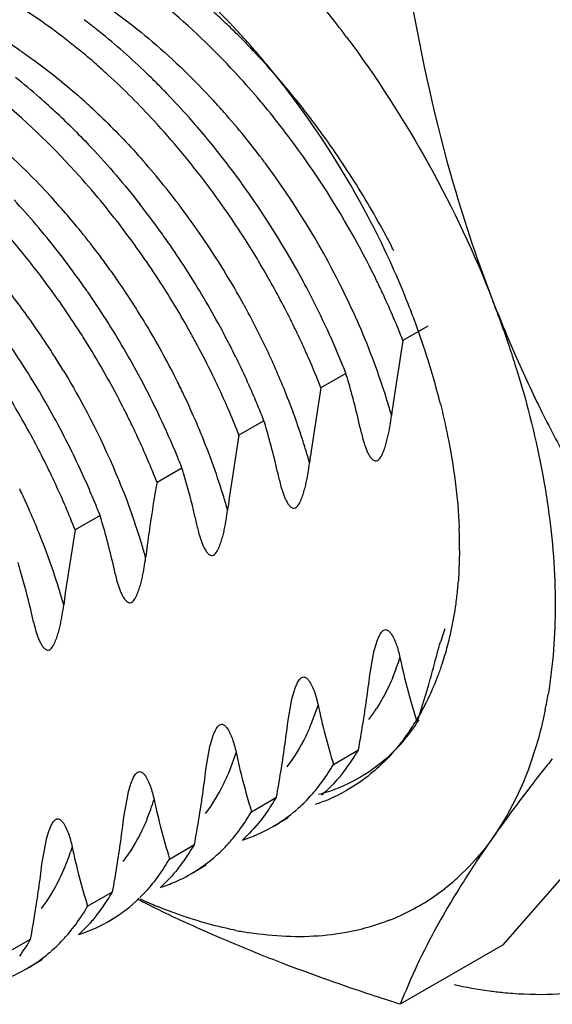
# Model space of a CAD drawing. Header units: inches. Extents: x 0 to 34, y 0 to 22.
# Tile 42 of 79: x 19.615 to 19.743, y 15.163 to 15.399. Entities that reach past the tile are written whole.
import ezdxf

# ---------------------------------------------------------------- set-up
doc = ezdxf.new("R2010")
doc.units = ezdxf.units.IN
doc.header["$LTSCALE"] = 1.87
doc.header["$MEASUREMENT"] = 0
doc.layers.get('0').update_dxf_attribs({"linetype": 'CONTINUOUS'})

msp = doc.modelspace()

# ---------------------------------------------------------------- linework, layer by layer
at = {"color": 7, "linetype": 'CONTINUOUS'}
for p, q in [((19.7132123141, 15.3259487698), (19.7072323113, 15.3224959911)), ((19.7072323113, 15.3224959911), (19.7048722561, 15.3074478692)), ((19.6935704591, 15.3146078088), (19.6875904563, 15.3111550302)), ((19.6875904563, 15.3111550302), (19.6852283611, 15.2960851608)), ((19.673928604, 15.3032668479), (19.6679486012, 15.2998140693)), ((19.6679486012, 15.2998140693), (19.6655826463, 15.2847276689)), ((19.6972750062, 15.300343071), (19.6976326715, 15.2988585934)), ((19.654286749, 15.291925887), (19.6483067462, 15.2884731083)), ((19.6776331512, 15.2890021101), (19.6779877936, 15.2875309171)), ((19.634644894, 15.2805849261), (19.6286648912, 15.2771321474)), ((19.6286648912, 15.2771321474), (19.6262996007, 15.2620420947)), ((19.7208245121, 15.2721630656), (19.7205378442, 15.2648692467)), ((19.6383494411, 15.2663201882), (19.6387072, 15.2648331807)), ((19.6187075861, 15.2549792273), (19.6190641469, 15.2535058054)), ((19.6992946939, 15.2423249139), (19.7002789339, 15.247859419)), ((19.6796528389, 15.230983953), (19.6806355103, 15.2365254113)), ((19.7095268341, 15.2346202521), (19.7106176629, 15.2309323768)), ((19.6600109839, 15.219642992), (19.660986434, 15.2251519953)), ((19.6905901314, 15.2208953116), (19.6965701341, 15.2243480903)), ((19.6403691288, 15.2083020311), (19.6413530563, 15.21383714)), ((19.6709482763, 15.2095543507), (19.6769282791, 15.2130071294)), ((19.6797553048, 15.2081108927), (19.6760160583, 15.2059518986)), ((19.6207272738, 15.1969610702), (19.6217093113, 15.2025028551)), ((19.6513064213, 15.1982133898), (19.6572864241, 15.2016661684)), ((19.6601134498, 15.1967699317), (19.6563739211, 15.1946107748)), ((19.7312520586, 15.1776202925), (19.7476229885, 15.1963128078)), ((19.6316645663, 15.1868724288), (19.637644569, 15.1903252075)), ((19.6384346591, 15.1842528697), (19.6367335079, 15.1832706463)), ((19.6120227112, 15.1755314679), (19.618002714, 15.1789842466)), ((19.7312520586, 15.1776202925), (19.7066016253, 15.1633874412)), ((19.6208297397, 15.1740880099), (19.6170897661, 15.171928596))]:
    msp.add_line(p, q, dxfattribs=at)
at = {"color": 9, "linetype": 'CONTINUOUS'}
for p, q in [((19.686882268, 15.2351632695), (19.6851728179, 15.2304439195)), ((19.6672429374, 15.2238194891), (19.665559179, 15.2191630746))]:
    msp.add_line(p, q, dxfattribs=at)
at = {"color": 7, "linetype": 'CONTINUOUS'}
for centre, radius, start, end in [((19.4862829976, 15.240413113), 0.2588362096, 36.7369126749, 38.4382125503), ((19.537965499, 15.2764222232), 0.1540837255, 51.572888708, 52.9425325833), ((19.543721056, 15.271527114), 0.1754571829, 46.396685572, 47.6502244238), ((19.5306090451, 15.2672616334), 0.1658323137, 46.3209622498, 51.5488535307), ((19.5402199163, 15.2678498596), 0.1805346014, 45.142853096, 46.3969309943), ((19.5361498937, 15.2637650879), 0.1863009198, 42.89673759, 45.1416390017), ((19.52854745, 15.2676932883), 0.1896326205, 41.1772674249, 42.7370289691), ((19.5258458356, 15.2653211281), 0.1932278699, 40.5016609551, 41.1792689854), ((19.5308895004, 15.2588426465), 0.1935051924, 40.4186025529, 42.9042732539), ((19.5201264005, 15.260479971), 0.2007210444, 36.9852086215, 40.4921131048), ((19.5225242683, 15.2615804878), 0.1688962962, 47.5085049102, 48.7936213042), ((19.521681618, 15.2575828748), 0.1789977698, 45.1542962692, 46.3938891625), ((19.5144374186, 15.2601223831), 0.1603860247, 48.7786290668, 51.4433339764), ((19.5160534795, 15.2545889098), 0.1784226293, 45.0266144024, 47.4928538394), ((19.5236952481, 15.2544250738), 0.1950535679, 40.3828455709, 42.7151045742), ((19.5190396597, 15.2549252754), 0.1827451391, 43.9307025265, 45.1545998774), ((19.5274088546, 15.255838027), 0.1981032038, 39.2702138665, 40.4275002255), ((19.5059818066, 15.2504599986), 0.1732257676, 44.9878725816, 48.7810010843), ((19.5090031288, 15.2475726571), 0.1883692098, 42.6454323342, 45.0178753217), ((19.5146927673, 15.2507539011), 0.1887697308, 41.5326033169, 43.9271564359), ((19.5196187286, 15.2509464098), 0.2004125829, 39.2412413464, 40.3853233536), ((19.509221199, 15.2522502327), 0.2143831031, 27.7723940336, 36.9887295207), ((19.5251709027, 15.2540119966), 0.2009915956, 38.1233282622, 39.2693818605), ((19.5160136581, 15.2480170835), 0.2050577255, 36.9878641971, 39.2379475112), ((19.5223581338, 15.2518033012), 0.204567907, 36.9936392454, 38.1236263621), ((19.5067658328, 15.2437013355), 0.1993798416, 38.0900916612, 41.539349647), ((19.4995399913, 15.2390764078), 0.2010858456, 36.9299855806, 42.5994472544), ((19.5190555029, 15.2493275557), 0.2086954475, 34.7672004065, 36.9909222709), ((19.5123311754, 15.2452403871), 0.2096697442, 28.1374317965, 36.9885123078), ((19.5162144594, 15.247335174), 0.2121648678, 30.3837793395, 34.7685932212), ((19.5004926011, 15.2386986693), 0.2074032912, 35.8771232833, 38.1086977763), ((19.4949952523, 15.2356251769), 0.2067924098, 34.7046200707, 36.9377869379), ((19.4986299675, 15.2373040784), 0.2097288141, 28.1378949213, 35.8801792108), ((20.0463539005, 15.454710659), 0.3404548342, 196.1692544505, 201.1354708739), ((19.4705587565, 15.2235707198), 0.1953861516, 38.0692734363, 42.7502876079), ((19.4775544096, 15.2260268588), 0.2039837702, 36.982670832, 39.2452319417), ((19.4827601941, 15.2287865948), 0.2050212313, 35.8181106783, 38.0645955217), ((19.5180487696, 15.2483986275), 0.210044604, 28.1763388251, 30.3866106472), ((19.4916078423, 15.2332738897), 0.2109158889, 32.5096546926, 34.7058101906), ((19.5121193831, 15.2537489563), 0.2111204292, 21.5400029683, 27.7790050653), ((19.4733319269, 15.2228362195), 0.2092761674, 34.7674299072, 36.9850267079), ((19.4803868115, 15.2270689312), 0.207950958, 34.7074814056, 35.8191798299), ((19.5210793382, 15.2500313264), 0.2066022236, 27.0546052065, 28.1740572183), ((19.4577844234, 15.2144909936), 0.2042033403, 37.0329292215, 40.4139092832), ((19.4779460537, 15.2253857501), 0.2109158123, 32.5097428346, 34.7058397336), ((19.4903838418, 15.2324760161), 0.2123768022, 29.2451417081, 32.5119793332), ((19.4615368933, 15.2163269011), 0.2069554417, 35.8711555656, 38.1079787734), ((19.5134755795, 15.2457761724), 0.2084104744, 25.9238410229, 28.1400298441), ((19.4712063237, 15.2213504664), 0.21186954, 32.5724875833, 34.76969845), ((19.4588695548, 15.2143802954), 0.2102575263, 34.7701716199, 35.8750906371), ((19.4766099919, 15.2245240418), 0.2125056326, 30.3340272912, 32.5120673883), ((19.4539839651, 15.21162961), 0.208960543, 32.5834837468, 37.0316393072), ((19.4719211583, 15.2217846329), 0.2110334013, 29.271157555, 32.5776368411), ((19.4941071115, 15.2345115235), 0.2081336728, 25.9420859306, 29.2569615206), ((19.5020380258, 15.2390425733), 0.2059045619, 22.6031696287, 28.1487655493), ((19.5163770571, 15.2471940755), 0.205181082, 24.8059038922, 25.921950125), ((19.4580946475, 15.2137891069), 0.2112297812, 30.374650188, 34.7697446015), ((19.5234338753, 15.2503684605), 0.1974435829, 21.4264718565, 24.8288749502), ((19.4775190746, 15.2250432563), 0.2114588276, 28.1522674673, 30.3360093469), ((19.5208361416, 15.2572665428), 0.2017209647, 18.1853663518, 21.5196776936), ((19.4973494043, 15.2421447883), 0.248264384, 20.0854435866, 21.2069561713), ((20.0272974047, 15.4477767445), 0.3201803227, 201.2077319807, 202.7988301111), ((19.4404646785, 15.2038481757), 0.2087826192, 32.5843945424, 35.9219864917), ((19.4999787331, 15.2431016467), 0.2454663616, 18.6672726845, 20.0864480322), ((19.452592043, 15.2107361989), 0.210614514, 31.4787123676, 32.5843559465), ((19.474553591, 15.2232790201), 0.2080064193, 28.1517159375, 29.2666218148), ((19.4798177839, 15.2262786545), 0.2088491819, 27.0494407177, 28.1509841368), ((19.4987859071, 15.2368023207), 0.2029241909, 24.8148030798, 25.9383669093), ((20.0296743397, 15.4487695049), 0.3227562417, 202.7977902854, 203.670961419), ((19.4755368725, 15.22379927), 0.2068940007, 25.9208762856, 28.1531601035), ((19.4843970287, 15.2285946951), 0.2037176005, 23.6989899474, 27.0549966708), ((19.501949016, 15.2382664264), 0.1994386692, 23.6789597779, 24.8143982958), ((19.5028065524, 15.2440631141), 0.2424795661, 18.0327265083, 18.665906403), ((19.45185734, 15.2102854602), 0.2114764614, 29.2806571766, 31.4789174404), ((19.4601304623, 15.2149727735), 0.2088748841, 28.1543525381, 30.3769051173), ((19.5338365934, 15.2615636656), 0.188028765, 14.070822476, 18.1777031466), ((19.5052084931, 15.24484336), 0.2399540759, 17.2223204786, 18.0331145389), ((20.0321038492, 15.4498414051), 0.3254116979, 203.6720722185, 206.363435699), ((19.5057636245, 15.2399150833), 0.1952830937, 21.3954775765, 23.6854538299), ((19.5126621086, 15.2436400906), 0.1943295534, 21.4194292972, 22.5556861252), ((19.4389301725, 15.2028480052), 0.2106145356, 28.1822118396, 32.5843294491), ((19.4776070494, 15.2248098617), 0.2045903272, 24.7999009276, 25.919759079), ((19.5175383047, 15.261071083), 0.1839932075, 16.1528161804, 16.9161097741), ((19.4316277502, 15.1985200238), 0.2121971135, 29.2898625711, 32.573512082), ((19.4529058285, 15.2108639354), 0.2102790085, 27.0816035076, 29.2829015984), ((19.4636540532, 15.2168339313), 0.2048900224, 22.3811524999, 28.1604084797), ((19.5279807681, 15.2639552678), 0.1731606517, 12.1304971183, 16.1974089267), ((19.483417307, 15.2274206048), 0.1982208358, 21.4208661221, 24.8193077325), ((19.4904443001, 15.2313246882), 0.1970830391, 22.5389107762, 23.6788773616), ((19.4929844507, 15.2323778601), 0.1943332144, 21.3940716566, 22.5391870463), ((19.9522872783, 15.2751677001), 0.2495119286, 172.5666236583, 173.2443382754), ((19.4552698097, 15.212078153), 0.2076214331, 25.9711747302, 27.0802607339), ((20.0424166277, 15.454974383), 0.3369312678, 206.366768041, 208.8266682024), ((19.4360990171, 15.2009729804), 0.207097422, 25.9543922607, 29.3031725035), ((19.4407051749, 15.2037397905), 0.2086301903, 25.9737980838, 28.1852078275), ((19.457673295, 15.2132477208), 0.2049484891, 24.8529899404, 25.9714747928), ((19.4996542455, 15.2503735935), 0.1821242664, 16.108661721, 16.8833408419), ((19.5066691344, 15.2521696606), 0.1748866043, 12.1579620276, 16.1810001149), ((19.4654041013, 15.2167320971), 0.1964692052, 21.4169020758, 24.878509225), ((19.4459881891, 15.2062925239), 0.2027627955, 23.7238494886, 25.9791263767), ((19.9326787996, 15.2637547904), 0.2495535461, 172.556246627, 173.2288354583), ((19.472570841, 15.2206612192), 0.1951876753, 21.4142323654, 22.3389494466), ((19.4402587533, 15.2030188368), 0.2024618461, 24.8170708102, 25.9490195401), ((19.4832196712, 15.2399845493), 0.1787787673, 16.0924770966, 16.8899376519), ((19.4448877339, 15.2050977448), 0.1973877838, 21.4037795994, 24.8333147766), ((19.951219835, 15.2332701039), 0.3079021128, 169.6717377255, 172.505820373), ((19.4510474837, 15.2085172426), 0.197235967, 22.3491485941, 23.7234954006), ((19.4552792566, 15.2102622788), 0.1926585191, 21.4083133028, 22.3477134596), ((19.9176106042, 15.2519919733), 0.2541450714, 172.5993340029, 173.2559655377), ((19.4570257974, 15.2265743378), 0.185649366, 16.1571384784, 16.9135188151), ((19.4671880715, 15.2294616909), 0.1750850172, 12.1526932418, 16.1749976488), ((19.6848673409, 15.2833932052), 0.0274805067, 192.0395161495, 195.1992634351), ((19.6022012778, 15.2724903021), 0.1186256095, 1.3484161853, 2.4714891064), ((19.6080722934, 15.2726208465), 0.1127531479, 359.7673769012, 1.3523031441), ((19.8914806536, 15.2413243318), 0.247622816, 172.5506898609, 173.2343861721), ((19.4434744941, 15.2172064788), 0.1792482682, 16.0837008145, 16.8764899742), ((19.6279098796, 15.2719399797), 0.092897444, 354.5358248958, 355.6348061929), ((19.8769176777, 15.2293860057), 0.2527367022, 172.5760610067, 173.2355485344), ((19.6303487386, 15.2717030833), 0.0904471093, 352.1770869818, 354.5380950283), ((19.6351973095, 15.2710343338), 0.0855526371, 347.7736339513, 352.1788136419), ((19.6615968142, 15.2706982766), 0.0583563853, 338.7854362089, 342.8220594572), ((19.6403563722, 15.2699701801), 0.0802852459, 345.0960617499, 347.7361379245), ((19.5033571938, 15.3024546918), 0.2191162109, 345.2528924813, 346.0365568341), ((19.6442158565, 15.2689519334), 0.0762937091, 341.6188387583, 345.0895543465), ((19.8729314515, 15.2822305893), 0.1701966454, 192.118317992, 195.4735912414), ((19.4657432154, 15.3124279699), 0.258029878, 344.005114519, 345.2373510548), ((19.6479714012, 15.2677295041), 0.0723443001, 339.3957630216, 341.5996712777), ((19.4465913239, 15.2722704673), 0.2544714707, 352.586277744, 353.2419195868), ((19.3958003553, 15.332499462), 0.3307957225, 342.1191415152, 344.0013755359), ((19.6512576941, 15.266485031), 0.0688302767, 334.9344513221, 339.4027440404), ((19.4216381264, 15.275533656), 0.2796371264, 351.3620330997, 352.5829746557), ((19.9604272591, 15.3067679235), 0.2610676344, 195.5404341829, 196.0428539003), ((19.6561929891, 15.2642024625), 0.0633927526, 329.3195347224, 334.9134311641), ((19.6353999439, 15.2556163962), 0.1081234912, 348.4318405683, 350.4607685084), ((19.859010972, 15.2722475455), 0.1760756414, 192.1595019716, 196.9566877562), ((19.4033894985, 15.2782538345), 0.2980873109, 350.7852675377, 351.371921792), ((19.6723782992, 15.2560271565), 0.0457770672, 323.7098939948, 327.7555160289), ((19.6616924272, 15.2610251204), 0.0570419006, 327.1112490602, 329.2457185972), ((19.4339925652, 15.2601459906), 0.2473851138, 352.5469889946, 353.230167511), ((19.3699041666, 15.2836262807), 0.3320008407, 349.714785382, 350.7954596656), ((19.6637643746, 15.2596755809), 0.0545692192, 323.7173929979, 327.1198133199), ((19.3964249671, 15.2649137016), 0.2852537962, 351.3735862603, 352.5762293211), ((19.6740657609, 15.2547900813), 0.043684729, 319.4505416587, 323.7077372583), ((19.6555065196, 15.2480333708), 0.0474000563, 327.1263368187, 330.0259099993), ((19.3789177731, 15.2676038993), 0.3029664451, 350.7914700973, 351.3671865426), ((19.6575008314, 15.2467450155), 0.0450257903, 324.1109647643, 327.1257779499), ((20.1141672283, 14.9254858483), 0.4751903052, 141.3549764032, 141.838850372), ((19.4085854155, 15.2493756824), 0.2531775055, 352.5929544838, 353.2557278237), ((19.6501046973, 15.2442352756), 0.0467310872, 327.0661265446, 330.0365626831), ((19.6592366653, 15.2454897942), 0.0428836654, 320.9839143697, 324.1100915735), ((19.3548939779, 15.2715391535), 0.3273103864, 349.6985407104, 350.7844584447), ((19.3847645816, 15.252479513), 0.2771997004, 351.3593783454, 352.5915062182), ((19.6772323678, 15.2520966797), 0.0396098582, 284.3116753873, 291.4048065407), ((19.8193674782, 15.2494721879), 0.1757042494, 192.1544290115, 196.9617607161), ((19.637118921, 15.2359452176), 0.0459446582, 324.0578972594, 330.0496548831), ((19.6556255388, 15.2400857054), 0.0398118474, 314.3419198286, 317.6305941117), ((19.3648988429, 15.2554564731), 0.2972872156, 350.7804792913, 351.3673541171), ((19.8432742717, 15.2619074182), 0.1801030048, 196.1095586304, 196.8989124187), ((19.6564001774, 15.2392949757), 0.0387049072, 310.9908452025, 314.3399426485), ((19.3907067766, 15.237930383), 0.2514142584, 352.5674262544, 353.2321516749), ((19.3324960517, 15.2606869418), 0.3301094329, 349.7006217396, 350.7854422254), ((19.6576941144, 15.2376320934), 0.0365944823, 287.693347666, 310.9886484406), ((19.6299592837, 15.2332322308), 0.0473329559, 327.0896487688, 329.9880376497), ((19.3596607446, 15.2419248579), 0.2827161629, 351.3683873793, 352.5786096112), ((19.7990208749, 15.2379482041), 0.1749767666, 192.1444296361, 196.9717600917), ((19.6169616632, 15.2249488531), 0.0465601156, 324.1348888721, 330.0003090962), ((19.6359873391, 15.2286824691), 0.039767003, 314.410006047, 317.7254063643), ((19.3425802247, 15.2445003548), 0.2999897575, 350.7883048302, 351.3716596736), ((19.6381305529, 15.2262528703), 0.0365229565, 293.5448268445, 311.0129167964), ((19.6368996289, 15.2277530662), 0.0384646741, 311.0151794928, 314.4080553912), ((19.3742816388, 15.2261818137), 0.2481719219, 352.5561129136, 353.2380823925), ((19.311770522, 15.2494621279), 0.3311964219, 349.7143708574, 350.79424129), ((19.6103448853, 15.2218219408), 0.0472743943, 327.126831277, 330.0441676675), ((19.6197970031, 15.2229546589), 0.0430940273, 320.9527848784, 324.0749605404), ((19.3391543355, 15.2306448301), 0.2835814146, 351.3720408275, 352.5814734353), ((19.6832143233, 15.2345699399), 0.0551848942, 310.4697193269, 312.654238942), ((19.6375748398, 15.2274767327), 0.0378680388, 287.7309688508, 293.5291285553), ((19.6839580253, 15.2336838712), 0.0540281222, 304.0660370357, 310.4796123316), ((19.5974116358, 15.2135012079), 0.0464271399, 324.1581192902, 330.05768311), ((19.6165870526, 15.2171674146), 0.0394748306, 314.367307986, 317.6858201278), ((19.6846293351, 15.2326989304), 0.0528361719, 291.4402413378, 304.0612707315), ((19.3215067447, 15.2333494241), 0.3014350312, 350.7888349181, 351.3669973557), ((19.618304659, 15.2151735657), 0.0368379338, 287.7642768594, 314.3651920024), ((19.5910434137, 15.2103259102), 0.0469054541, 327.0411367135, 329.9992151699), ((19.7784442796, 15.4501423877), 0.294225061, 242.7092101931, 243.9009372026), ((19.6952495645, 15.3013168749), 0.1236755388, 245.6384751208, 246.9994771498), ((19.6937679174, 15.2978385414), 0.1198947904, 247.0017402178, 247.9226046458), ((19.2975634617, 15.2372773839), 0.3256983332, 349.6897093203, 350.7809850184), ((19.6005308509, 15.2113092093), 0.042615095, 320.9437339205, 324.0915068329), ((19.7853996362, 15.4643368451), 0.310032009, 243.9006299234, 245.0616470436), ((19.683702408, 15.2642945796), 0.0848067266, 258.757528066, 261.0100496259), ((19.5780073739, 15.2020653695), 0.0461773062, 324.0517193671, 330.0110716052), ((19.597460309, 15.2052629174), 0.0387079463, 311.0200226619, 314.3683521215), ((19.5966400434, 15.2060995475), 0.0398796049, 314.3702845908, 317.6528874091), ((19.5988940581, 15.2034088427), 0.0363600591, 293.6653947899, 311.017847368), ((19.7425776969, 15.2749746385), 0.1093399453, 257.817502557, 262.3132265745), ((19.7411402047, 15.2651231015), 0.0993847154, 262.374831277, 264.2826756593), ((19.7407648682, 15.2614540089), 0.0956964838, 264.2874368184, 265.6908639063), ((19.74056524, 15.2587837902), 0.0930188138, 265.6898966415, 267.3396769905)]:
    msp.add_arc(centre, radius, start, end, dxfattribs=at)
at = {"color": 9, "linetype": 'CONTINUOUS'}
for centre, radius, start, end in [((19.5427831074, 15.2854288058), 0.1290225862, 55.7187567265, 57.2243341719), ((19.5245414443, 15.2618668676), 0.1588476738, 47.4406241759, 48.744271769), ((19.5288444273, 15.2577030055), 0.1806705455, 41.3958983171, 42.5944112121), ((19.5243888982, 15.2537982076), 0.1865949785, 39.0434899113, 41.3906666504), ((19.5197480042, 15.2500231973), 0.1925773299, 36.7476033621, 39.0460437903), ((19.4973432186, 15.2422992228), 0.1700153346, 42.5552645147, 47.5713743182), ((19.5045725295, 15.242220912), 0.1868806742, 38.96606105, 41.2988032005), ((19.5172808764, 15.2480200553), 0.1957425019, 26.6041838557, 36.7500670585), ((19.5006451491, 15.239047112), 0.1919301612, 34.3888601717, 38.965439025), ((19.4884660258, 15.2339387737), 0.1822087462, 39.0265798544, 42.6039617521), ((19.481098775, 15.2278837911), 0.1917447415, 36.7458978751, 39.0459489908), ((19.4957895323, 15.2356468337), 0.1978576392, 28.8268885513, 34.4072499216), ((19.4780580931, 15.2255930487), 0.1955517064, 35.6146612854, 36.7507099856), ((19.4766934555, 15.2246142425), 0.1972310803, 34.4854983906, 35.6149667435), ((19.4758691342, 15.2240467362), 0.1982318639, 31.1202398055, 34.4858016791), ((19.5238768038, 15.2512645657), 0.1883919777, 20.8597914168, 26.6202512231), ((19.4593986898, 15.2148810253), 0.1943886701, 34.4937775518, 37.9116095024), ((19.4985876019, 15.2371128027), 0.1947015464, 25.4557712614, 28.8298388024), ((19.4775735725, 15.2250565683), 0.1962510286, 28.871498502, 31.1225860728), ((19.4583729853, 15.2141496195), 0.1956482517, 33.3676595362, 34.5002032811), ((19.4573195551, 15.213465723), 0.1969041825, 31.1127030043, 33.3652634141), ((19.4795218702, 15.2261391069), 0.1940221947, 26.6041260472, 28.8693560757), ((19.5065033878, 15.2409193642), 0.185918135, 21.9709465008, 25.4450796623), ((19.5370546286, 15.2565146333), 0.1742085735, 19.5758470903, 20.7895534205), ((19.5419994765, 15.2582683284), 0.1689619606, 17.1071350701, 19.5773607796), ((19.4810480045, 15.2269059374), 0.1923142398, 25.4639704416, 26.6034702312), ((19.4836170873, 15.2281235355), 0.1894712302, 23.1622754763, 25.465556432), ((19.5131175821, 15.2436330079), 0.1787690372, 19.5816788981, 21.9575011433), ((19.5485294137, 15.2603118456), 0.1621198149, 15.8243188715, 17.0957329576), ((19.4882548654, 15.2301302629), 0.1844179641, 21.9828979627, 23.1558238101), ((19.5192045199, 15.2458289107), 0.1722981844, 18.353313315, 19.572080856), ((19.5235547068, 15.2472709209), 0.1677152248, 17.1132326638, 18.3536921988), ((19.4931673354, 15.2321041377), 0.1791237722, 19.6016646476, 21.9856227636), ((19.5283759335, 15.2487541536), 0.162671, 15.8483242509, 17.113633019), ((19.5023843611, 15.2354128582), 0.16933089, 17.0466011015, 19.5932547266), ((19.4451382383, 15.2058069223), 0.1885893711, 24.3191080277, 25.4717559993), ((19.4489050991, 15.2074904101), 0.1844634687, 20.8189051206, 24.3244371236), ((19.511032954, 15.238119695), 0.1602687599, 15.8296289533, 17.0278015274), ((19.4822697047, 15.2239899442), 0.1698045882, 17.0263745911, 19.5796562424), ((19.4561043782, 15.2102937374), 0.1767379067, 19.5933514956, 20.7989485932), ((19.4892605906, 15.2261714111), 0.1624813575, 15.8312320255, 17.0126788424), ((19.4618815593, 15.2123386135), 0.1706095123, 17.0511201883, 19.5969994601), ((19.4701302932, 15.2149168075), 0.1619673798, 15.8506567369, 17.0348010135), ((19.6527181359, 15.2633636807), 0.0563889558, 337.5356677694, 342.6007510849), ((19.6660988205, 15.2567012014), 0.0414019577, 322.8349860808, 327.1631982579), ((19.5935811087, 15.2294120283), 0.0566104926, 337.5244186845, 342.5968542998)]:
    msp.add_arc(centre, radius, start, end, dxfattribs=at)
at = {"color": 7, "linetype": 'CONTINUOUS'}
for points, knots in [([(19.7066016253, 15.4205434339), (19.7073464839, 15.4154129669), (19.7105795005, 15.3950041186), (19.7150497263, 15.3747692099), (19.7193663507, 15.3599022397)], [0, 0, 0, 0, 0.2508687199, 1, 1, 1, 1]), ([(19.6670080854, 15.3867403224), (19.6617839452, 15.392395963), (19.6509822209, 15.4027519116), (19.6388576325, 15.4115571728), (19.6326779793, 15.4152921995)], [0, 0, 0, 0, 0.5160360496, 1, 1, 1, 1]), ([(19.6523675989, 15.4112286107), (19.6537023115, 15.4100996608), (19.6590832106, 15.4053950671), (19.6641641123, 15.400349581), (19.6678280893, 15.3963845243)], [0, 0, 0, 0, 0.2446015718, 1, 1, 1, 1]), ([(19.6337886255, 15.3886481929), (19.6323817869, 15.389879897), (19.6268192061, 15.3945859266), (19.6209316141, 15.3989125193), (19.6163833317, 15.4018534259)], [0, 0, 0, 0, 0.2566310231, 1, 1, 1, 1]), ([(19.6937118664, 15.3952338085), (19.7009648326, 15.385517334), (19.7140870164, 15.3651189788), (19.724442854, 15.3431845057), (19.7288012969, 15.3319513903)], [0, 0, 0, 0, 0.5015713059, 1, 1, 1, 1]), ([(19.6355286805, 15.3550753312), (19.6336361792, 15.35739152), (19.6260458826, 15.3662658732), (19.6176470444, 15.3744601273), (19.6109697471, 15.3800156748)], [0, 0, 0, 0, 0.2561419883, 1, 1, 1, 1]), ([(19.6284968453, 15.3729231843), (19.629874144, 15.3715474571), (19.6353688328, 15.3658808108), (19.6405105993, 15.359873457), (19.6441767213, 15.3551923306)], [0, 0, 0, 0, 0.2466480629, 1, 1, 1, 1]), ([(19.7344037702, 15.3158890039), (19.7352759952, 15.3130750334), (19.7384680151, 15.3020572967), (19.7408394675, 15.2907940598), (19.7420283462, 15.2823526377)], [0, 0, 0, 0, 0.2568307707, 1, 1, 1, 1]), ([(19.7162237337, 15.3072774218), (19.7168542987, 15.3047519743), (19.7190640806, 15.2949873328), (19.7203975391, 15.2850082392), (19.7207165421, 15.2776057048)], [0, 0, 0, 0, 0.2599759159, 1, 1, 1, 1]), ([(19.6976326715, 15.2988585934), (19.6978051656, 15.2982260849), (19.6980959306, 15.2972963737), (19.6985727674, 15.2961081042), (19.6989735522, 15.2952778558), (19.6994351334, 15.2945219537), (19.6999109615, 15.2939750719), (19.7003941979, 15.2936759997), (19.7011021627, 15.2935771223), (19.7019095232, 15.2944175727), (19.7024660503, 15.2955816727), (19.7029519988, 15.2968909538), (19.7033317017, 15.2981885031), (19.7036522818, 15.2994777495), (19.7039238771, 15.3007546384), (19.7042310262, 15.3024296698), (19.7044092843, 15.3036856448), (19.7045077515, 15.3045191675)], [0, 0, 0, 0, 0.1081356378, 0.1603715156, 0.2111089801, 0.2599611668, 0.3063747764, 0.3289380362, 0.3526551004, 0.4180244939, 0.4957844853, 0.5719209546, 0.6462471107, 0.7191506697, 0.7908774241, 0.8615631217, 1, 1, 1, 1]), ([(19.6779877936, 15.2875309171), (19.6781602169, 15.2868989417), (19.6784509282, 15.2859700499), (19.6789277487, 15.2847829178), (19.6793284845, 15.2839534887), (19.6797898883, 15.283198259), (19.6802652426, 15.2826516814), (19.680747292, 15.2823521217), (19.6814526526, 15.2822494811), (19.6822633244, 15.2830842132), (19.6828199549, 15.2842465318), (19.6833071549, 15.2855544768), (19.6836875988, 15.2868512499), (19.6840088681, 15.2881397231), (19.6842810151, 15.2894158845), (19.6845887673, 15.2910899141), (19.6847672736, 15.2923451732), (19.6848658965, 15.2931782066)], [0, 0, 0, 0, 0.1081371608, 0.1603716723, 0.211108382, 0.2599633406, 0.3063870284, 0.3289528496, 0.3526435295, 0.4178383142, 0.4956062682, 0.5717736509, 0.6461305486, 0.7190629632, 0.7908162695, 0.8615257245, 1, 1, 1, 1]), ([(19.6579912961, 15.2776611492), (19.6577746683, 15.2786735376), (19.6568819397, 15.2826592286), (19.6558396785, 15.2866108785), (19.6549930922, 15.2895399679)], [0, 0, 0, 0, 0.2534852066, 1, 1, 1, 1]), ([(19.658348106, 15.2761884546), (19.658520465, 15.2755557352), (19.6588111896, 15.2746257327), (19.6592877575, 15.2734369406), (19.6596881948, 15.2726061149), (19.6601492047, 15.2718493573), (19.660624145, 15.2713013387), (19.6611059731, 15.2710004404), (19.6618120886, 15.2708965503), (19.6626228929, 15.271733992), (19.6631786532, 15.2728975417), (19.6636652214, 15.2742068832), (19.66404509, 15.2755046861), (19.6643659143, 15.2767941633), (19.6646378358, 15.2780713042), (19.6649451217, 15.2797469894), (19.6651254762, 15.2810032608), (19.6652240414, 15.2818372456)], [0, 0, 0, 0, 0.1081514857, 0.1603978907, 0.2111502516, 0.2600225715, 0.3064592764, 0.3290235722, 0.3527033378, 0.417917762, 0.4956794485, 0.5718240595, 0.6461573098, 0.719068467, 0.7908038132, 0.8615007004, 1, 1, 1, 1]), ([(19.7420283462, 15.2823526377), (19.7431146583, 15.2746394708), (19.744281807, 15.2597076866), (19.7432123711, 15.2447375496), (19.7420283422, 15.2376978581)], [0, 0, 0, 0, 0.5217954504, 1, 1, 1, 1]), ([(19.6387072, 15.2648331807), (19.6388797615, 15.2642011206), (19.6391705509, 15.2632720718), (19.6396475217, 15.262084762), (19.6400484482, 15.2612552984), (19.6405102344, 15.2605002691), (19.6409863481, 15.2599542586), (19.6414699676, 15.2596561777), (19.6421781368, 15.2595591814), (19.642984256, 15.2603996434), (19.6435411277, 15.2615633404), (19.6440269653, 15.2628719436), (19.6444067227, 15.2641688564), (19.6447273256, 15.2654574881), (19.6449989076, 15.2667337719), (19.6453061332, 15.26840789), (19.6454837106, 15.2696632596), (19.6455821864, 15.2704962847)], [0, 0, 0, 0, 0.1081203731, 0.1603470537, 0.2110736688, 0.2599136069, 0.3063158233, 0.3288789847, 0.3526101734, 0.4180222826, 0.495783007, 0.5719223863, 0.646252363, 0.7191594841, 0.7908891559, 0.8615763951, 1, 1, 1, 1]), ([(19.6187075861, 15.2549792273), (19.6184905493, 15.2559919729), (19.6175941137, 15.2599795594), (19.6165533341, 15.2639342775), (19.6157066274, 15.2668656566)], [0, 0, 0, 0, 0.253426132, 1, 1, 1, 1]), ([(19.6190641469, 15.2535058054), (19.619236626, 15.2528741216), (19.6195275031, 15.2519456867), (19.6200044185, 15.2507591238), (19.6204051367, 15.2499300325), (19.6208664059, 15.2491750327), (19.6213415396, 15.2486285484), (19.6218235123, 15.2483290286), (19.6225292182, 15.2482271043), (19.6233384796, 15.249063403), (19.6238944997, 15.2502256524), (19.6243810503, 15.2515333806), (19.6247611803, 15.2528297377), (19.6250822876, 15.2541178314), (19.6253544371, 15.2553936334), (19.6256621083, 15.2570673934), (19.6258416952, 15.2583223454), (19.6259403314, 15.2591553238)], [0, 0, 0, 0, 0.1081180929, 0.1603447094, 0.2110760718, 0.2599284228, 0.3063503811, 0.328914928, 0.3526094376, 0.41784889, 0.49561212, 0.5717676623, 0.6461157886, 0.7190428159, 0.7907932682, 0.8615025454, 1, 1, 1, 1]), ([(19.7002789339, 15.247859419), (19.7004536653, 15.2485712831), (19.7007490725, 15.2496431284), (19.7012580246, 15.2510492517), (19.7016586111, 15.2519197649), (19.7020716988, 15.252560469), (19.7024281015, 15.252955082), (19.7028399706, 15.2531889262), (19.7033578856, 15.2531968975), (19.7038726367, 15.2528745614), (19.7044896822, 15.2521612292), (19.70509239, 15.2510686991), (19.7056712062, 15.2496396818), (19.7061529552, 15.2481040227), (19.7064112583, 15.2470432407), (19.7065274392, 15.2465010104)], [0, 0, 0, 0, 0.1560587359, 0.2363254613, 0.318305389, 0.359377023, 0.3982447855, 0.4307209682, 0.4569449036, 0.504495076, 0.5536454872, 0.6577626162, 0.7676837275, 0.8819358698, 1, 1, 1, 1]), ([(19.6806355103, 15.2365254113), (19.6808103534, 15.2372375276), (19.6811060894, 15.2383097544), (19.6816159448, 15.2397161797), (19.6820173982, 15.2405867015), (19.6824313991, 15.2412269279), (19.6827884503, 15.241620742), (19.6832007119, 15.2418533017), (19.6837184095, 15.241860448), (19.6842332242, 15.2415382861), (19.6848507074, 15.2408249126), (19.6854537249, 15.2397320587), (19.6860319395, 15.2383021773), (19.6865146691, 15.2367655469), (19.6867693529, 15.2357029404), (19.6868855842, 15.2351600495)], [0, 0, 0, 0, 0.1560585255, 0.2363310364, 0.3183128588, 0.3593732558, 0.3982098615, 0.4306409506, 0.4568506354, 0.5043985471, 0.553542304, 0.6576488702, 0.7675744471, 0.8818400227, 1, 1, 1, 1]), ([(19.7413271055, 15.2339340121), (19.7407330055, 15.2310337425), (19.7380677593, 15.2203168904), (19.7334538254, 15.2099918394), (19.7288012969, 15.2033733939)], [0, 0, 0, 0, 0.2679033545, 1, 1, 1, 1]), ([(19.660986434, 15.2251519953), (19.661160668, 15.2258657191), (19.6614553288, 15.2269403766), (19.6619627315, 15.2283507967), (19.6623618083, 15.2292246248), (19.6627729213, 15.2298701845), (19.6631281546, 15.2302707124), (19.6635393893, 15.2305138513), (19.664061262, 15.2305313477), (19.6645814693, 15.2302109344), (19.6652014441, 15.22949687), (19.6658062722, 15.228401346), (19.6663862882, 15.2269679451), (19.6668688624, 15.2254273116), (19.6671273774, 15.2243630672), (19.6672437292, 15.2238190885)], [0, 0, 0, 0, 0.1558862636, 0.236061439, 0.3179645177, 0.3590473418, 0.3980722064, 0.4308340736, 0.4571982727, 0.5047298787, 0.5538279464, 0.657871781, 0.7677484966, 0.8819669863, 1, 1, 1, 1]), ([(19.7077530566, 15.2273832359), (19.7070384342, 15.2264103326), (19.7041110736, 15.2226953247), (19.7006451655, 15.2193945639), (19.6978145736, 15.2172983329)], [0, 0, 0, 0, 0.2552433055, 1, 1, 1, 1]), ([(19.707259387, 15.2263904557), (19.7051528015, 15.2239297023), (19.7003858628, 15.2195005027), (19.6946644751, 15.2163873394), (19.6916881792, 15.2152189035)], [0, 0, 0, 0, 0.5032515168, 1, 1, 1, 1]), ([(19.6672437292, 15.2238190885), (19.667460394, 15.2228061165), (19.6683541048, 15.2188182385), (19.6693957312, 15.2148639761), (19.6702433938, 15.2119333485)], [0, 0, 0, 0, 0.2534806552, 1, 1, 1, 1]), ([(19.6413530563, 15.21383714), (19.6415279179, 15.2145487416), (19.6418236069, 15.2156201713), (19.6423330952, 15.2170255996), (19.6427340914, 15.2178955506), (19.6431475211, 15.2185355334), (19.6435040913, 15.2189294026), (19.6439158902, 15.2191623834), (19.6444333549, 15.2191700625), (19.6449479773, 15.2188483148), (19.6455652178, 15.2181358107), (19.6461681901, 15.2170442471), (19.6467468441, 15.2156160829), (19.6472290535, 15.2140811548), (19.6474856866, 15.2130202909), (19.6476018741, 15.2124781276)], [0, 0, 0, 0, 0.1560826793, 0.2363628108, 0.3183512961, 0.3594190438, 0.3982671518, 0.430718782, 0.4569384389, 0.5044904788, 0.5536345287, 0.6577337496, 0.7676445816, 0.8818953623, 1, 1, 1, 1]), ([(19.6850391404, 15.2132561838), (19.6854281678, 15.2136825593), (19.6869716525, 15.2154486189), (19.6883644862, 15.2173453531), (19.689326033, 15.2188289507)], [0, 0, 0, 0, 0.2461194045, 1, 1, 1, 1]), ([(19.6978145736, 15.2172983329), (19.6951828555, 15.2153493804), (19.6913390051, 15.2131394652), (19.6872349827, 15.211612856), (19.686187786, 15.2112715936)], [0, 0, 0, 0, 0.7483209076, 1, 1, 1, 1]), ([(19.6925559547, 15.2184928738), (19.692191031, 15.2180426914), (19.6907144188, 15.2162961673), (19.6890884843, 15.2146751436), (19.6878001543, 15.213554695)], [0, 0, 0, 0, 0.253404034, 1, 1, 1, 1]), ([(19.7405364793, 15.2190942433), (19.7394823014, 15.2177525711), (19.7354711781, 15.2125875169), (19.7315809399, 15.2073275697), (19.7288012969, 15.2033733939)], [0, 0, 0, 0, 0.2609106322, 1, 1, 1, 1]), ([(19.6217093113, 15.2025028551), (19.6218840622, 15.2032153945), (19.6221796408, 15.2042882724), (19.6226892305, 15.205695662), (19.6230904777, 15.2065668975), (19.6235043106, 15.2072079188), (19.6238613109, 15.2076024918), (19.6242737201, 15.2078359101), (19.6247919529, 15.2078434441), (19.6253071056, 15.2075208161), (19.6259246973, 15.2068066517), (19.62652774, 15.2057127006), (19.6271060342, 15.2042815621), (19.6275885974, 15.2027436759), (19.6278437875, 15.2016804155), (19.6279600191, 15.2011371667)], [0, 0, 0, 0, 0.1560304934, 0.2362887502, 0.318260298, 0.3593229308, 0.3981751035, 0.4306264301, 0.4568406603, 0.5043849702, 0.5535300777, 0.657644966, 0.7675784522, 0.881849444, 1, 1, 1, 1]), ([(19.6743162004, 15.2089771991), (19.6738990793, 15.2084033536), (19.6722058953, 15.206189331), (19.6702903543, 15.2041438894), (19.668752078, 15.202747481)], [0, 0, 0, 0, 0.254550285, 1, 1, 1, 1]), ([(19.6654121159, 15.2019318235), (19.665800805, 15.2023592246), (19.6673428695, 15.2041294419), (19.6687345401, 15.2060295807), (19.6696963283, 15.2075149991)], [0, 0, 0, 0, 0.2461157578, 1, 1, 1, 1]), ([(19.7288012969, 15.2033733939), (19.7279324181, 15.2021373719), (19.724668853, 15.1974180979), (19.7215525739, 15.192595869), (19.7193663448, 15.1889781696)], [0, 0, 0, 0, 0.2633153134, 1, 1, 1, 1]), ([(19.7288012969, 15.2033733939), (19.728193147, 15.2025082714), (19.7257152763, 15.1991677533), (19.7228870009, 15.1960851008), (19.7206060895, 15.1939838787)], [0, 0, 0, 0, 0.2542817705, 1, 1, 1, 1]), ([(19.6457772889, 15.1905931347), (19.6461651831, 15.1910191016), (19.6477040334, 15.192784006), (19.649091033, 15.1946800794), (19.6500494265, 15.1961622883)], [0, 0, 0, 0, 0.2460790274, 1, 1, 1, 1]), ([(19.6532649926, 15.1958071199), (19.6529432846, 15.1954106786), (19.6516435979, 15.1938671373), (19.6502294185, 15.1924194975), (19.6491143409, 15.1914055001)], [0, 0, 0, 0, 0.2530321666, 1, 1, 1, 1]), ([(19.7193663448, 15.1889781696), (19.7179890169, 15.186699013), (19.7132115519, 15.1784424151), (19.709088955, 15.169798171), (19.7066016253, 15.1633874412)], [0, 0, 0, 0, 0.2791595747, 1, 1, 1, 1]), ([(19.6579390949, 15.1834481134), (19.6571712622, 15.1836826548), (19.6540571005, 15.1846739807), (19.6509888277, 15.1858083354), (19.648704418, 15.1867347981)], [0, 0, 0, 0, 0.2456729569, 1, 1, 1, 1]), ([(19.62611416, 15.1792358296), (19.6265029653, 15.1796622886), (19.6280455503, 15.181428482), (19.6294380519, 15.1833247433), (19.630399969, 15.1848076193)], [0, 0, 0, 0, 0.2461335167, 1, 1, 1, 1]), ([(19.6336226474, 15.184458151), (19.6333009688, 15.1840618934), (19.6320010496, 15.1825194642), (19.6305851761, 15.1810743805), (19.629469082, 15.1800623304)], [0, 0, 0, 0, 0.2530422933, 1, 1, 1, 1]), ([(19.6792875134, 15.1728766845), (19.6771783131, 15.1736793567), (19.6688864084, 15.1769085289), (19.660699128, 15.1804106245), (19.6546768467, 15.1832116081)], [0, 0, 0, 0, 0.2536106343, 1, 1, 1, 1]), ([(19.6671683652, 15.1811152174), (19.6664044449, 15.1812669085), (19.6632996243, 15.1819266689), (19.6602297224, 15.1827484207), (19.6579390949, 15.1834481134)], [0, 0, 0, 0, 0.2453840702, 1, 1, 1, 1]), ([(19.7039425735, 15.1835190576), (19.6988796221, 15.1815303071), (19.6876652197, 15.1790321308), (19.6762475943, 15.1796136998), (19.6704504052, 15.1805296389)], [0, 0, 0, 0, 0.4810074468, 1, 1, 1, 1]), ([(19.7362477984, 15.1658652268), (19.7435333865, 15.1655272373), (19.7578673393, 15.1665666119), (19.7713435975, 15.1717309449), (19.7773052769, 15.1751775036)], [0, 0, 0, 0, 0.5143577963, 1, 1, 1, 1]), ([(19.7066016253, 15.1633874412), (19.7042824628, 15.1641266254), (19.6951154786, 15.1671062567), (19.6860214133, 15.1703140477), (19.6792875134, 15.1728766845)], [0, 0, 0, 0, 0.2525237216, 1, 1, 1, 1])]:
    msp.add_open_spline(points, degree=3, knots=knots, dxfattribs=at)
at = {"color": 9, "linetype": 'CONTINUOUS'}
for points, knots in [([(19.631865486, 15.4055154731), (19.6372500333, 15.4020779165), (19.647804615, 15.3941477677), (19.6572680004, 15.3849622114), (19.6618474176, 15.3799815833)], [0, 0, 0, 0, 0.4856455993, 1, 1, 1, 1]), ([(19.6154557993, 15.3920379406), (19.6166360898, 15.3912335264), (19.6214102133, 15.3878647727), (19.6259703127, 15.3841949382), (19.6292889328, 15.3812844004)], [0, 0, 0, 0, 0.2444762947, 1, 1, 1, 1]), ([(19.6319786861, 15.3788703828), (19.6331043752, 15.3778368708), (19.637613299, 15.3735777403), (19.6418868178, 15.3690706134), (19.6449718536, 15.365559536)], [0, 0, 0, 0, 0.2463985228, 1, 1, 1, 1]), ([(19.6258995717, 15.3152106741), (19.6275657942, 15.3124501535), (19.6338527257, 15.3014335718), (19.6390865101, 15.2898066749), (19.6422555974, 15.280894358)], [0, 0, 0, 0, 0.2542223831, 1, 1, 1, 1]), ([(19.7048281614, 15.2418169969), (19.7045480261, 15.2411420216), (19.7034026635, 15.2385365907), (19.7020332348, 15.2360277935), (19.7008855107, 15.2342510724)], [0, 0, 0, 0, 0.2567825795, 1, 1, 1, 1]), ([(19.6851728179, 15.2304439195), (19.684787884, 15.2295159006), (19.6832022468, 15.2259804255), (19.6811871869, 15.222630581), (19.6794493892, 15.2203463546)], [0, 0, 0, 0, 0.2592862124, 1, 1, 1, 1]), ([(19.665559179, 15.2191630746), (19.6651761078, 15.2182379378), (19.6635964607, 15.2147123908), (19.6615915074, 15.2113712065), (19.6598659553, 15.2090880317)], [0, 0, 0, 0, 0.259191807, 1, 1, 1, 1]), ([(19.6458916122, 15.2077704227), (19.6455048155, 15.2068390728), (19.6439109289, 15.2032906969), (19.6418883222, 15.1999277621), (19.6401438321, 15.1976343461)], [0, 0, 0, 0, 0.2592504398, 1, 1, 1, 1]), ([(19.627956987, 15.2011397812), (19.6275202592, 15.1997450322), (19.6256750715, 15.1945223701), (19.6229922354, 15.1895711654), (19.6205227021, 15.1863249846)], [0, 0, 0, 0, 0.2637996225, 1, 1, 1, 1])]:
    msp.add_open_spline(points, degree=3, knots=knots, dxfattribs=at)

doc.saveas('drawing.dxf')
